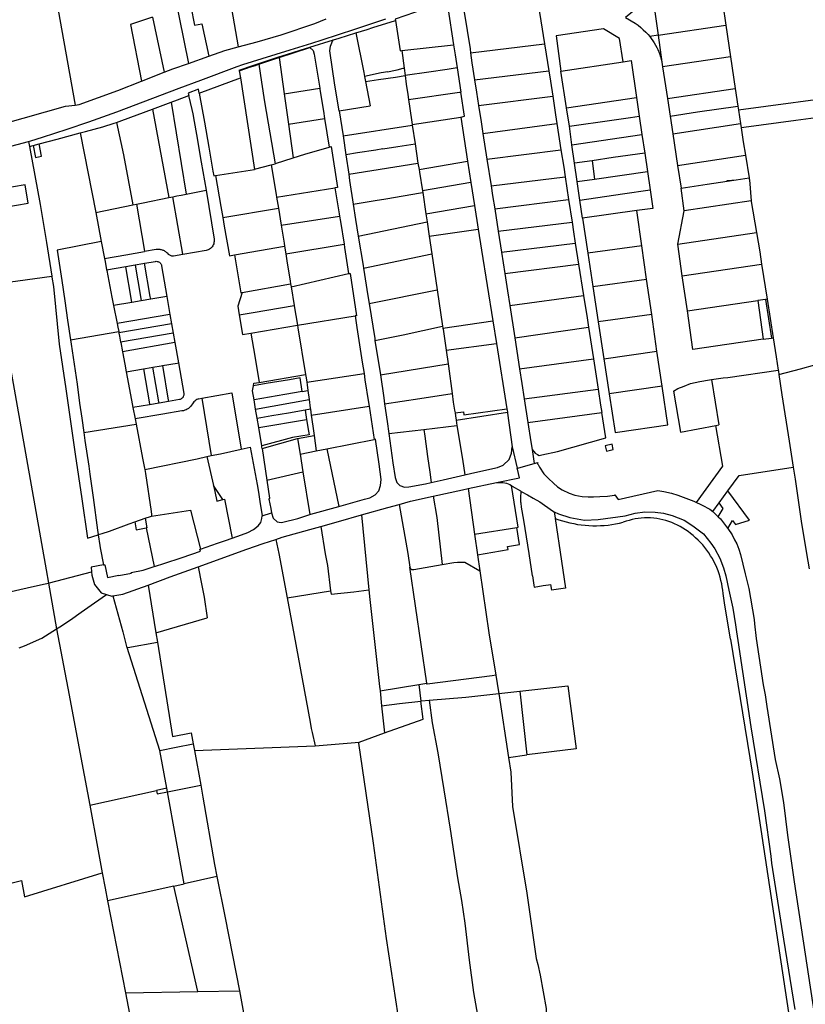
# Model space of a CAD drawing. Header units: inches. Extents: x 210911 to 224988, y 571697 to 586201.
# Tile 52 of 256: x 216255 to 216698, y 573774 to 574328. Entities that reach past the tile are written whole.
import ezdxf

# ---------------------------------------------------------------- set-up
doc = ezdxf.new("R2010")
doc.units = ezdxf.units.IN
doc.header["$MEASUREMENT"] = 0

msp = doc.modelspace()

# ---------------------------------------------------------------- linework, layer by layer
for points in [[(216340.075, 574355.799), (216350.524, 574303.883)], [(216347.687, 574357.066), (216354.006, 574325.322), (216358.091, 574326.186), (216362.006, 574307.988)], [(216370.25, 574360.82), (216378.621, 574313.176)], [(216545.697, 574350.249), (216547.086, 574341.056), (216551.197, 574314.818)], [(216275.765, 574344.986), (216277.23, 574333.92), (216286.677, 574280.364)], [(216649.88, 574348.79), (216653.341, 574325.414)], [(216610.002, 574340.618), (216607.422, 574338.478), (216602.803, 574334.65), (216596.88, 574329.72), (216602.277, 574326.518)], [(216496.076, 574338.662), (216490.831, 574336.886), (216477.977, 574332.512), (216467.068, 574328.852), (216467.199, 574327.986)], [(216496.603, 574335.288), (216499.874, 574314.338)], [(216612.525, 574338.092), (216615.144, 574319.677)], [(216260.529, 574259.837), (216261.739, 574260.153), (216268.392, 574262.249), (216282.209, 574266.855), (216294.468, 574270.959), (216310.255, 574276.623), (216345.28, 574289.84), (216357.531, 574294.454), (216377.915, 574302.114), (216381.18, 574303.234), (216392.063, 574306.591), (216407.788, 574311.472), (216420.126, 574315.247), (216425.876, 574317.051), (216444.344, 574323.2), (216461.722, 574328.944)], [(216330.222, 574329.927), (216317.816, 574325.808), (216324.147, 574293.887)], [(216330.222, 574329.927), (216336.868, 574298.844)], [(216378.621, 574313.176), (216389.199, 574315.919), (216402.7, 574320.03), (216421.767, 574326.36), (216428.141, 574328.978)], [(216454.459, 574323.998), (216467.199, 574327.986)], [(216467.199, 574327.986), (216469.815, 574310.961)], [(216505.962, 574332.804), (216509.184, 574312.02), (216509.461, 574309.759)], [(216444.871, 574321.003), (216451.159, 574322.97), (216454.459, 574323.998)], [(216595.423, 574304.787), (216593.381, 574317.847), (216584.334, 574323.381), (216557.683, 574319.387), (216560.42, 574299.557)], [(216602.277, 574326.518), (216603.84, 574325.347), (216605.357, 574324.118), (216606.826, 574322.833), (216608.247, 574321.493), (216609.615, 574320.1)], [(216615.144, 574319.677), (216653.341, 574325.414)], [(216653.341, 574325.414), (216655.972, 574307.642)], [(216418.935, 574312.996), (216432.311, 574317.093)], [(216435.528, 574277.16), (216433.056, 574291.56), (216430.225, 574310.862), (216430.643, 574313.598), (216431.736, 574316.416), (216432.311, 574317.093)], [(216432.311, 574317.093), (216435.505, 574318.072), (216444.871, 574321.003)], [(216444.871, 574321.003), (216449.405, 574298.721), (216449.818, 574296.521)], [(216609.615, 574320.1), (216610.441, 574318.971)], [(216615.144, 574319.677), (216610.441, 574318.971)], [(216610.441, 574318.971), (216612.99, 574315.378)], [(216615.144, 574319.677), (216617.329, 574304.583)], [(216362.006, 574307.988), (216370.964, 574311.19), (216378.621, 574313.176)], [(216379.147, 574299.965), (216387.407, 574302.788), (216401.524, 574307.594), (216406.414, 574309.137), (216416.557, 574312.268), (216418.935, 574312.996)], [(216401.581, 574307.19), (216419.036, 574312.892)], [(216418.935, 574312.996), (216419.036, 574312.892)], [(216419.036, 574312.892), (216420.785, 574311.073), (216421.409, 574309.152), (216424.542, 574289.863)], [(216470.742, 574311.065), (216499.874, 574314.338)], [(216499.874, 574314.338), (216500.754, 574308.704), (216501.913, 574301.276)], [(216509.461, 574309.759), (216551.197, 574314.818)], [(216551.197, 574314.818), (216552.108, 574309), (216553.587, 574299.742)], [(216612.99, 574315.378), (216613.729, 574314.156), (216614.407, 574312.898), (216615.022, 574311.609), (216615.573, 574310.292), (216616.059, 574308.948), (216616.478, 574307.583)], [(216350.524, 574303.883), (216362.006, 574307.988)], [(216390.265, 574303.422), (216399.839, 574306.621)], [(216399.839, 574306.621), (216401.581, 574307.19)], [(216401.581, 574307.19), (216404.486, 574286.668)], [(216469.815, 574310.961), (216470.742, 574311.065)], [(216470.742, 574311.065), (216472.049, 574301.198)], [(216509.461, 574309.759), (216510.154, 574304.095), (216511.746, 574294.64)], [(216616.478, 574307.583), (216616.936, 574306.092), (216617.329, 574304.583)], [(216655.972, 574307.642), (216617.72, 574301.883)], [(216655.972, 574307.642), (216658.616, 574289.784)], [(216336.868, 574298.844), (216341.763, 574300.751), (216350.524, 574303.883)], [(216379.202, 574299.609), (216383.395, 574301.084), (216385.034, 574301.652), (216388.315, 574302.771), (216390.265, 574303.422)], [(216390.265, 574303.422), (216391.759, 574293.35), (216393.419, 574282.158), (216399.358, 574247.371)], [(216462.834, 574299.204), (216465.391, 574299.731), (216468.115, 574300.331)], [(216468.115, 574300.331), (216471.526, 574301.083)], [(216471.526, 574301.083), (216472.049, 574301.198)], [(216472.049, 574301.198), (216472.603, 574297.016)], [(216501.913, 574301.276), (216496.276, 574300.457), (216485.962, 574298.958), (216472.603, 574297.016)], [(216501.913, 574301.276), (216504.028, 574287.729)], [(216560.42, 574299.557), (216595.423, 574304.787)], [(216595.423, 574304.787), (216599.949, 574305.463), (216603.021, 574284.665)], [(216617.329, 574304.583), (216617.72, 574301.883)], [(216617.72, 574301.883), (216620.523, 574284.106)], [(216324.147, 574293.887), (216336.868, 574298.844)], [(216356.583, 574287.001), (216379.81, 574295.647)], [(216379.147, 574299.965), (216379.202, 574299.609)], [(216379.202, 574299.609), (216379.81, 574295.647)], [(216379.81, 574295.647), (216387.714, 574244.188)], [(216459.222, 574298.459), (216449.818, 574296.521)], [(216449.818, 574296.521), (216450.353, 574293.675)], [(216450.353, 574293.675), (216457.636, 574294.744), (216467.13, 574296.174), (216472.609, 574296.973)], [(216462.834, 574299.204), (216459.222, 574298.459)], [(216472.603, 574297.016), (216472.609, 574296.973)], [(216472.609, 574296.973), (216473.274, 574292.142), (216474.064, 574286.423), (216474.497, 574283.525)], [(216511.746, 574294.64), (216553.587, 574299.742)], [(216511.746, 574294.64), (216512.913, 574287.713), (216514.049, 574280.087)], [(216553.587, 574299.742), (216554.513, 574293.946), (216555.779, 574285.364)], [(216563.481, 574278.797), (216560.42, 574299.557)], [(216286.677, 574280.364), (216288.899, 574280.641), (216310.69, 574288.644), (216324.147, 574293.887)], [(216356.583, 574287.001), (216356.137, 574289.423), (216350.481, 574287.125), (216350.821, 574285.688)], [(216404.486, 574286.668), (216424.542, 574289.863)], [(216424.542, 574289.863), (216424.649, 574289.203), (216426.622, 574276.955), (216427.267, 574272.824)], [(216450.353, 574293.675), (216452.941, 574279.898)], [(216620.523, 574284.106), (216658.616, 574289.784)], [(216658.616, 574289.784), (216660.095, 574279.797)], [(216340.899, 574281.996), (216344.461, 574283.308), (216350.821, 574285.688)], [(216360.665, 574232.546), (216358.002, 574248.168), (216355.239, 574263.763), (216354, 574271.162), (216353.198, 574275.461), (216352.643, 574277.984), (216350.821, 574285.688)], [(216356.583, 574287.001), (216359.56, 574270.829), (216362.083, 574256.583), (216364.268, 574243.234), (216364.926, 574240.537), (216365.769, 574240.672)], [(216404.486, 574286.668), (216406.898, 574269.631)], [(216474.497, 574283.525), (216503.227, 574287.622), (216504.028, 574287.729)], [(216474.497, 574283.525), (216476.199, 574272.158), (216476.616, 574269.37)], [(216504.017, 574273.592), (216506.141, 574274.2), (216504.028, 574287.729)], [(216514.049, 574280.087), (216555.779, 574285.364)], [(216555.779, 574285.364), (216557.337, 574274.807), (216558.099, 574269.986)], [(216563.481, 574278.797), (216603.021, 574284.665)], [(216603.021, 574284.665), (216604.528, 574274.187)], [(216620.523, 574284.106), (216621.922, 574274.155)], [(216724.864, 574286.08), (216660.429, 574277.543)], [(216724.864, 574286.08), (216726.473, 574276.207), (216692.695, 574271.73), (216663.373, 574267.848), (216661.893, 574267.652)], [(216246.116, 574269.817), (216281.35, 574279.7)], [(216281.35, 574279.7), (216286.677, 574280.364)], [(216310.078, 574270.65), (216313.105, 574271.71), (216330.285, 574278.085)], [(216330.285, 574278.085), (216340.899, 574281.996)], [(216330.285, 574278.085), (216339.572, 574228.294)], [(216340.899, 574281.996), (216349.364, 574230.273)], [(216435.528, 574277.16), (216452.941, 574279.898)], [(216514.049, 574280.087), (216515.408, 574270.966), (216516.436, 574264.424)], [(216565.156, 574268.434), (216563.481, 574278.797)], [(216621.922, 574274.155), (216637.408, 574276.49), (216660.095, 574279.797)], [(216660.095, 574279.797), (216660.429, 574277.543)], [(216406.898, 574269.631), (216427.267, 574272.824)], [(216427.267, 574272.824), (216429.776, 574256.755)], [(216435.528, 574277.16), (216437.631, 574263.029)], [(216476.616, 574269.37), (216504.017, 574273.592)], [(216504.017, 574273.592), (216507.851, 574248.77)], [(216565.156, 574268.434), (216589.034, 574271.924), (216599.597, 574273.445), (216604.528, 574274.187)], [(216604.528, 574274.187), (216606.007, 574263.851)], [(216621.922, 574274.155), (216623.487, 574264.227)], [(216660.429, 574277.543), (216661.553, 574269.948)], [(216289.596, 574264.661), (216292.58, 574265.462), (216302.39, 574268.197), (216308.798, 574270.201), (216310.078, 574270.65)], [(216310.078, 574270.65), (216313.921, 574252.363), (216319.167, 574224.146)], [(216406.898, 574269.631), (216409.587, 574250.633)], [(216437.631, 574263.029), (216476.654, 574269.115)], [(216476.616, 574269.37), (216476.654, 574269.115)], [(216476.654, 574269.115), (216478.248, 574258.468)], [(216516.436, 574264.424), (216558.099, 574269.986)], [(216558.099, 574269.986), (216560.436, 574255.196)], [(216566.569, 574258.068), (216565.156, 574268.434)], [(216623.487, 574264.227), (216661.553, 574269.948)], [(216661.553, 574269.948), (216661.893, 574267.652)], [(216661.893, 574267.652), (216663.08, 574259.63), (216664.323, 574252.168)], [(216266.501, 574258.496), (216276.623, 574261.176), (216289.596, 574264.661)], [(216289.596, 574264.661), (216298.362, 574219.916)], [(216437.631, 574263.029), (216439.221, 574252.35)], [(216516.436, 574264.424), (216518.714, 574249.922)], [(216566.569, 574258.068), (216606.007, 574263.851)], [(216606.007, 574263.851), (216607.589, 574253.388)], [(216623.487, 574264.227), (216626.106, 574246.424)], [(216208.597, 574246.448), (216210.885, 574247.053), (216226.464, 574251.046), (216237.469, 574253.825), (216260.529, 574259.837)], [(216260.529, 574259.837), (216261.034, 574257.049)], [(216261.034, 574257.049), (216263.06, 574257.585)], [(216261.034, 574257.049), (216266.951, 574224.417), (216270.63, 574202.98)], [(216263.06, 574257.585), (216264.306, 574250.94), (216267.795, 574251.594), (216266.501, 574258.496)], [(216263.06, 574257.585), (216266.501, 574258.496)], [(216409.587, 574250.633), (216416.22, 574252.758), (216429.776, 574256.755)], [(216429.776, 574256.755), (216431.012, 574257.12), (216434.59, 574233.944), (216433.116, 574233.801)], [(216460.012, 574255.644), (216468.543, 574256.962), (216478.248, 574258.468)], [(216478.248, 574258.468), (216479.869, 574247.647)], [(216568.07, 574247.649), (216566.569, 574258.068)], [(216399.358, 574247.371), (216399.637, 574247.447), (216409.587, 574250.633)], [(216460.012, 574255.644), (216456.178, 574255.043), (216445.874, 574253.411), (216439.221, 574252.35)], [(216439.221, 574252.35), (216440.838, 574241.485)], [(216518.714, 574249.922), (216560.436, 574255.196)], [(216560.436, 574255.196), (216561.974, 574245.457), (216562.807, 574239.982)], [(216607.589, 574253.388), (216589.821, 574250.762), (216577.969, 574249.066)], [(216607.589, 574253.388), (216609.112, 574243.011)], [(216626.106, 574246.424), (216664.323, 574252.168)], [(216664.323, 574252.168), (216666.44, 574239.462), (216666.448, 574239.412)], [(216387.714, 574244.188), (216387.761, 574244.196), (216397.163, 574246.77)], [(216397.163, 574246.77), (216399.358, 574247.371)], [(216397.163, 574246.77), (216399.969, 574230.017), (216400.208, 574228.53)], [(216440.838, 574241.485), (216479.869, 574247.647)], [(216479.869, 574247.647), (216480.509, 574244.185)], [(216480.509, 574244.185), (216507.851, 574248.77)], [(216507.851, 574248.77), (216509.709, 574236.744)], [(216518.714, 574249.922), (216521.085, 574234.832)], [(216577.969, 574249.066), (216568.07, 574247.649)], [(216569.52, 574237.271), (216568.07, 574247.649)], [(216577.969, 574249.066), (216579.417, 574238.706)], [(216626.106, 574246.424), (216628.081, 574233.574)], [(216365.769, 574240.672), (216368.18, 574241.058), (216387.714, 574244.188)], [(216365.769, 574240.672), (216368.835, 574223.277), (216369.934, 574216.986)], [(216440.838, 574241.485), (216441.326, 574237.984), (216443.368, 574224.531)], [(216480.509, 574244.185), (216480.787, 574242.678), (216482.373, 574232.054)], [(216521.085, 574234.832), (216562.807, 574239.982)], [(216562.807, 574239.982), (216564.751, 574227.212)], [(216579.417, 574238.706), (216609.112, 574243.011)], [(216609.112, 574243.011), (216610.671, 574232.635)], [(216659.045, 574238.278), (216666.448, 574239.412)], [(216666.448, 574239.412), (216666.554, 574238.775)], [(216260.296, 574225.139), (216258.528, 574235.5), (216238.589, 574232.095), (216239.009, 574229.633), (216236.259, 574229.164), (216237.18, 574223.767), (216239.92, 574224.235), (216240.347, 574221.733), (216260.296, 574225.139)], [(216400.208, 574228.53), (216433.116, 574233.801)], [(216433.116, 574233.801), (216435.468, 574219.052), (216435.696, 574217.821)], [(216509.709, 574236.744), (216482.373, 574232.054)], [(216509.709, 574236.744), (216511.706, 574223.815)], [(216521.085, 574234.832), (216521.939, 574229.398), (216523.105, 574221.99)], [(216569.52, 574237.271), (216579.417, 574238.706)], [(216570.994, 574226.88), (216569.52, 574237.271)], [(216628.081, 574233.574), (216632.947, 574234.339), (216642.89, 574235.804), (216653.977, 574237.502), (216654.02, 574237.509)], [(216653.992, 574237.944), (216659.045, 574238.278)], [(216654.02, 574237.509), (216653.992, 574237.944)], [(216654.02, 574237.509), (216659.045, 574238.278)], [(216666.554, 574238.775), (216666.64, 574238.26), (216667.588, 574226.4)], [(216321.351, 574224.59), (216325.046, 574225.341), (216339.572, 574228.294)], [(216339.572, 574228.294), (216341.832, 574228.754)], [(216341.832, 574228.754), (216343.959, 574229.186), (216346.446, 574229.686)], [(216347.306, 574196.324), (216341.832, 574228.754)], [(216346.446, 574229.686), (216349.364, 574230.273)], [(216349.364, 574230.273), (216360.615, 574232.536)], [(216360.615, 574232.536), (216360.665, 574232.546)], [(216360.615, 574232.536), (216364.974, 574204.885)], [(216400.208, 574228.53), (216401.202, 574222.354)], [(216443.368, 574224.531), (216455.808, 574226.625), (216461.783, 574227.597), (216481.299, 574230.86), (216482.521, 574231.064)], [(216482.373, 574232.054), (216482.521, 574231.064)], [(216482.521, 574231.064), (216484.3, 574219.15)], [(216570.994, 574226.88), (216595.141, 574230.35), (216610.671, 574232.635)], [(216610.671, 574232.635), (216612.203, 574222.19), (216603.119, 574220.928)], [(216629.906, 574220.764), (216628.081, 574233.574)], [(216298.362, 574219.916), (216319.167, 574224.146)], [(216319.167, 574224.146), (216321.351, 574224.59)], [(216321.351, 574224.59), (216325.847, 574198.08)], [(216443.368, 574224.531), (216444.665, 574215.983), (216446.206, 574206.522)], [(216484.3, 574219.15), (216511.706, 574223.815)], [(216511.706, 574223.815), (216513.772, 574210.44)], [(216523.105, 574221.99), (216564.751, 574227.212)], [(216564.751, 574227.212), (216566.712, 574214.337)], [(216572.56, 574216.749), (216570.994, 574226.88)], [(216667.588, 574226.4), (216629.906, 574220.764)], [(216667.588, 574226.4), (216667.61, 574226.13), (216670.572, 574208.605)], [(216298.362, 574219.916), (216301.43, 574203.612)], [(216369.934, 574216.986), (216401.202, 574222.354)], [(216369.934, 574216.986), (216370.769, 574212.205), (216373.72, 574195.534), (216376.442, 574195.992)], [(216401.202, 574222.354), (216402.744, 574212.776)], [(216402.744, 574212.776), (216435.696, 574217.821)], [(216435.696, 574217.821), (216436.27, 574214.729), (216438.25, 574201.961)], [(216484.3, 574219.15), (216484.989, 574214.534)], [(216523.105, 574221.99), (216525.105, 574209.279)], [(216603.119, 574220.928), (216572.56, 574216.749)], [(216606.004, 574201.147), (216603.119, 574220.928)], [(216626.311, 574202.083), (216629.906, 574220.764)], [(216402.744, 574212.776), (216404.425, 574202.519), (216404.681, 574200.883)], [(216446.206, 574206.522), (216484.989, 574214.534)], [(216484.989, 574214.534), (216486.192, 574206.474)], [(216525.105, 574209.279), (216566.712, 574214.337)], [(216566.712, 574214.337), (216567.534, 574208.936), (216568.522, 574202.647)], [(216572.56, 574216.749), (216575.581, 574196.928)], [(216446.206, 574206.522), (216448.903, 574189.96), (216449.145, 574188.476)], [(216486.192, 574206.474), (216513.772, 574210.44)], [(216486.192, 574206.474), (216487.678, 574196.524)], [(216513.772, 574210.44), (216515.602, 574198.591), (216521.99, 574158.927)], [(216525.105, 574209.279), (216526.966, 574197.446)], [(216626.311, 574202.083), (216670.572, 574208.605)], [(216670.572, 574208.605), (216672.41, 574197.73), (216673.504, 574190.776)], [(216270.63, 574202.98), (216273.539, 574184.066)], [(216301.43, 574203.612), (216276.662, 574198.587), (216279.168, 574181.51), (216280.83, 574170.034), (216282.46, 574159.258), (216284.164, 574148.22)], [(216301.43, 574203.612), (216303.229, 574194.048)], [(216364.974, 574204.885), (216365.043, 574204.226), (216365.032, 574203.563), (216364.942, 574202.907), (216364.774, 574202.265), (216364.531, 574201.649), (216364.217, 574201.066), (216363.834, 574200.525), (216363.39, 574200.033), (216362.89, 574199.598), (216362.342, 574199.225), (216361.753, 574198.921), (216361.132, 574198.69), (216360.488, 574198.534)], [(216376.442, 574195.992), (216404.681, 574200.883)], [(216404.681, 574200.883), (216405.338, 574196.679)], [(216405.338, 574196.679), (216438.25, 574201.961)], [(216438.25, 574201.961), (216438.519, 574200.228), (216440.747, 574185.428)], [(216526.966, 574197.446), (216568.522, 574202.647)], [(216568.522, 574202.647), (216570.385, 574190.791)], [(216606.004, 574201.147), (216575.581, 574196.928)], [(216608.679, 574182.351), (216606.004, 574201.147)], [(216628.77, 574184.264), (216626.311, 574202.083)], [(216303.229, 574194.048), (216315.266, 574196.098), (216325.868, 574197.955)], [(216325.847, 574198.08), (216332.331, 574199.181)], [(216325.847, 574198.08), (216325.868, 574197.955)], [(216332.331, 574199.181), (216332.353, 574199.184)], [(216332.353, 574199.184), (216332.758, 574199.235), (216333.18, 574199.262), (216333.602, 574199.263), (216334.024, 574199.24), (216334.444, 574199.191), (216334.86, 574199.118), (216335.271, 574199.019), (216335.675, 574198.897), (216336.072, 574198.75), (216336.459, 574198.58), (216336.835, 574198.387), (216337.199, 574198.172), (216337.549, 574197.936), (216337.885, 574197.679), (216338.204, 574197.403), (216338.496, 574197.118)], [(216338.496, 574197.118), (216339.179, 574196.458)], [(216339.179, 574196.458), (216339.504, 574196.197), (216339.834, 574195.98), (216340.182, 574195.795), (216340.546, 574195.643), (216340.922, 574195.526), (216341.307, 574195.444), (216341.699, 574195.398), (216342.068, 574195.39)], [(216342.068, 574195.39), (216347.306, 574196.324)], [(216347.316, 574196.267), (216347.306, 574196.324)], [(216360.488, 574198.534), (216347.316, 574196.267)], [(216376.442, 574195.992), (216380.125, 574174.647), (216380.754, 574174.762)], [(216405.338, 574196.679), (216405.968, 574192.645), (216407.857, 574181.146), (216408.095, 574179.742)], [(216449.145, 574188.476), (216487.678, 574196.524)], [(216487.678, 574196.524), (216490.692, 574176.34)], [(216526.966, 574197.446), (216528.84, 574185.531)], [(216575.581, 574196.928), (216578.436, 574178.154)], [(216303.229, 574194.048), (216303.246, 574193.96)], [(216303.246, 574193.96), (216303.572, 574192.226), (216304.471, 574187.58)], [(216304.471, 574187.58), (216315.192, 574189.427)], [(216315.192, 574189.427), (216320.533, 574190.342)], [(216315.227, 574189.218), (216315.192, 574189.427)], [(216318.393, 574170.479), (216315.227, 574189.218)], [(216320.533, 574190.342), (216324.907, 574191.111)], [(216320.533, 574190.342), (216320.548, 574190.251)], [(216320.548, 574190.251), (216322.043, 574181.35)], [(216324.907, 574191.111), (216325.861, 574191.279)], [(216325.861, 574191.279), (216331.92, 574192.333)], [(216329.059, 574172.547), (216325.861, 574191.279)], [(216331.92, 574192.333), (216332.395, 574192.378), (216332.87, 574192.347), (216333.335, 574192.243), (216333.778, 574192.066), (216334.188, 574191.823), (216334.554, 574191.518), (216334.868, 574191.159), (216335.122, 574190.756), (216335.309, 574190.317), (216335.425, 574189.855)], [(216335.425, 574189.855), (216338.402, 574172.567)], [(216528.84, 574185.531), (216570.385, 574190.791)], [(216570.385, 574190.791), (216573.149, 574173.203)], [(216628.77, 574184.264), (216673.504, 574190.776)], [(216673.504, 574190.776), (216676.617, 574170.994)], [(216241.704, 574179.705), (216242.49, 574179.85), (216244.88, 574179.98), (216273.539, 574184.066)], [(216273.539, 574184.066), (216273.633, 574183.452), (216274.485, 574178.266), (216277.68, 574145.62)], [(216304.471, 574187.58), (216304.555, 574187.149)], [(216304.555, 574187.149), (216307.438, 574172.26), (216308.19, 574168.503)], [(216408.397, 574177.963), (216440.747, 574185.428)], [(216440.747, 574185.428), (216441.747, 574185.565), (216445.308, 574161.738), (216444.459, 574161.603)], [(216449.145, 574188.476), (216451.684, 574172.886), (216452.358, 574168.632)], [(216528.84, 574185.531), (216530.371, 574175.802), (216531.632, 574167.569)], [(216631.696, 574164.43), (216628.77, 574184.264)], [(216241.704, 574179.705), (216270.468, 574018.562), (216271.773, 574011.087)], [(216322.043, 574181.35), (216323.696, 574171.506)], [(216380.754, 574174.762), (216408.095, 574179.742)], [(216408.095, 574179.742), (216408.397, 574177.963)], [(216578.436, 574178.154), (216608.679, 574182.351)], [(216578.436, 574178.154), (216581.44, 574158.305)], [(216611.598, 574162.443), (216608.679, 574182.351)], [(216380.754, 574174.762), (216378.432, 574167.049), (216379.206, 574162.213)], [(216408.397, 574177.963), (216410.176, 574167.483)], [(216452.358, 574168.632), (216490.692, 574176.34)], [(216490.692, 574176.34), (216493.747, 574155.874)], [(216531.632, 574167.569), (216573.149, 574173.203)], [(216573.149, 574173.203), (216575.126, 574160.629), (216575.95, 574155.316)], [(216308.19, 574168.503), (216308.401, 574167.446)], [(216318.608, 574169.208), (216308.401, 574167.446)], [(216308.401, 574167.446), (216310.405, 574157.435)], [(216318.608, 574169.208), (216318.393, 574170.479)], [(216323.933, 574170.096), (216318.608, 574169.208)], [(216323.696, 574171.506), (216323.933, 574170.096)], [(216329.321, 574171.014), (216323.933, 574170.096)], [(216329.321, 574171.014), (216329.059, 574172.547)], [(216338.402, 574172.567), (216329.321, 574171.014)], [(216338.402, 574172.567), (216340.15, 574162.505)], [(216379.206, 574162.213), (216387.019, 574163.576), (216410.176, 574167.483)], [(216410.176, 574167.483), (216410.199, 574167.348), (216411.953, 574156.427)], [(216452.358, 574168.632), (216455.499, 574148.812), (216455.656, 574147.834)], [(216531.632, 574167.569), (216534.43, 574149.293)], [(216631.696, 574164.43), (216671.274, 574170.287)], [(216675.625, 574170.863), (216671.274, 574170.287)], [(216671.274, 574170.287), (216674.387, 574148.467)], [(216676.617, 574170.994), (216675.625, 574170.863)], [(216675.625, 574170.863), (216679.043, 574149.151)], [(216676.617, 574170.994), (216680.025, 574149.341)], [(216340.15, 574162.505), (216310.405, 574157.435)], [(216340.15, 574162.505), (216341.071, 574157.2)], [(216379.206, 574162.213), (216381.043, 574151.24), (216385.775, 574151.922)], [(216411.965, 574156.352), (216444.459, 574161.603)], [(216444.459, 574161.603), (216445.412, 574155.102), (216448.521, 574135.627), (216449.488, 574129.194)], [(216611.598, 574162.443), (216581.44, 574158.305)], [(216614.517, 574141.765), (216611.598, 574162.443)], [(216674.387, 574148.467), (216634.812, 574142.656), (216631.696, 574164.43)], [(216310.405, 574157.435), (216310.433, 574157.295)], [(216310.433, 574157.295), (216310.843, 574155.245), (216311.28, 574152.802)], [(216341.071, 574157.2), (216311.414, 574152.055)], [(216341.071, 574157.2), (216341.998, 574151.859)], [(216385.775, 574151.922), (216411.953, 574156.427)], [(216411.953, 574156.427), (216411.965, 574156.352)], [(216411.965, 574156.352), (216412.198, 574154.899), (216416.53, 574128.705)], [(216493.922, 574154.701), (216521.99, 574158.927)], [(216521.99, 574158.927), (216524.05, 574146.133)], [(216581.44, 574158.305), (216584.622, 574137.447)], [(216284.164, 574148.22), (216311.28, 574152.802)], [(216311.28, 574152.802), (216311.414, 574152.055)], [(216311.414, 574152.055), (216311.426, 574151.985)], [(216311.426, 574151.985), (216311.746, 574150.196), (216312.345, 574146.843)], [(216341.998, 574151.859), (216312.345, 574146.843)], [(216341.998, 574151.859), (216342.918, 574146.562)], [(216385.775, 574151.922), (216387.977, 574138.934), (216390.42, 574124.196)], [(216455.656, 574147.834), (216471.549, 574151.017), (216493.747, 574155.874)], [(216493.747, 574155.874), (216493.922, 574154.701)], [(216493.922, 574154.701), (216494.01, 574154.115), (216495.753, 574142.261)], [(216534.43, 574149.293), (216575.95, 574155.316)], [(216575.95, 574155.316), (216578.734, 574137.358)], [(216277.68, 574145.62), (216281.412, 574120.531), (216286.679, 574083.681), (216290.529, 574058.655), (216293.763, 574036.522), (216299.62, 574038.369)], [(216284.164, 574148.22), (216284.548, 574145.733), (216287.793, 574123.23), (216289.223, 574112.451), (216290.498, 574104.102), (216291.628, 574095.916)], [(216312.345, 574146.843), (216312.371, 574146.698)], [(216312.371, 574146.698), (216313.39, 574141.393)], [(216342.918, 574146.562), (216313.39, 574141.393)], [(216342.918, 574146.562), (216344.893, 574135.191)], [(216455.656, 574147.834), (216458.753, 574128.523)], [(216495.753, 574142.261), (216524.05, 574146.133)], [(216524.05, 574146.133), (216529.997, 574109.204)], [(216534.43, 574149.293), (216537.095, 574131.887)], [(216674.387, 574148.467), (216679.043, 574149.151)], [(216679.043, 574149.151), (216680.032, 574149.296)], [(216680.025, 574149.341), (216680.032, 574149.296)], [(216680.032, 574149.296), (216681.72, 574138.57)], [(216313.39, 574141.393), (216314.718, 574134.477), (216315.527, 574130.117)], [(216495.753, 574142.261), (216496.872, 574134.656)], [(216584.622, 574137.447), (216614.517, 574141.765)], [(216617.501, 574122.002), (216614.517, 574141.765)], [(216335.89, 574133.64), (216344.117, 574135.057)], [(216344.117, 574135.057), (216344.893, 574135.191)], [(216344.893, 574135.191), (216347.879, 574117.917)], [(216458.753, 574128.523), (216496.872, 574134.656)], [(216496.872, 574134.656), (216497.059, 574133.388), (216499.113, 574117.862)], [(216537.095, 574131.887), (216578.734, 574137.358)], [(216578.734, 574137.358), (216581.364, 574120.393)], [(216584.622, 574137.447), (216587.587, 574117.674)], [(216681.72, 574138.57), (216682.799, 574131.14)], [(216683.186, 574128.556), (216695.434, 574131.868), (216703.504, 574134.009)], [(216315.527, 574130.117), (216325.213, 574131.748)], [(216315.527, 574130.117), (216318.489, 574114.16), (216319.288, 574109.977)], [(216325.213, 574131.748), (216329.582, 574132.539)], [(216325.213, 574131.748), (216328.586, 574112.142)], [(216329.582, 574132.539), (216330.496, 574132.704)], [(216330.496, 574132.704), (216335.247, 574133.528)], [(216333.885, 574113.137), (216330.496, 574132.704)], [(216335.247, 574133.528), (216335.89, 574133.64)], [(216335.89, 574133.64), (216339.202, 574114.136)], [(216390.42, 574124.196), (216416.53, 574128.705)], [(216416.53, 574128.705), (216416.862, 574126.702), (216417.216, 574124.316)], [(216417.216, 574124.316), (216449.488, 574129.194)], [(216449.488, 574129.194), (216450.016, 574125.677), (216451.996, 574112.802), (216452.308, 574110.735)], [(216458.753, 574128.523), (216460.55, 574115.461), (216461.037, 574112.116)], [(216537.095, 574131.887), (216538.383, 574123.474), (216539.697, 574114.986)], [(216645.316, 574125.716), (216651.83, 574126.71), (216654.49, 574126.91), (216682.799, 574131.14)], [(216682.799, 574131.14), (216682.9, 574130.467), (216683.186, 574128.556)], [(216683.186, 574128.556), (216684.887, 574117.191), (216688.941, 574091.007), (216691.239, 574076.358)], [(216414.636, 574118.981), (216413.476, 574126.737), (216407.413, 574125.705), (216394.382, 574123.486), (216387.201, 574122.263)], [(216387.201, 574122.263), (216387.487, 574123.69), (216390.42, 574124.196)], [(216417.216, 574124.316), (216417.434, 574122.852), (216417.865, 574119.531)], [(216623.91, 574119.158), (216626.28, 574120.75), (216629.93, 574122.14), (216633.49, 574123.46), (216638.72, 574124.68), (216644.1, 574125.53), (216645.316, 574125.716)], [(216645.316, 574125.716), (216649.419, 574100.2)], [(216347.879, 574117.917), (216347.923, 574117.475), (216347.9, 574117.032), (216347.812, 574116.597), (216347.66, 574116.18)], [(216358.034, 574115.289), (216374.933, 574118.355)], [(216374.933, 574118.355), (216380.241, 574086.546)], [(216387.502, 574114.361), (216386.643, 574119.472), (216387.201, 574122.263)], [(216414.636, 574118.981), (216404.949, 574117.331), (216387.502, 574114.361)], [(216414.636, 574118.981), (216417.865, 574119.531)], [(216417.865, 574119.531), (216418.515, 574114.528)], [(216461.037, 574112.116), (216480.828, 574115.103), (216499.113, 574117.862)], [(216499.113, 574117.862), (216499.752, 574113.032), (216500.506, 574108.607), (216500.745, 574106.975)], [(216539.697, 574114.986), (216581.364, 574120.393)], [(216581.364, 574120.393), (216582.761, 574111.383), (216583.425, 574107.307)], [(216617.501, 574122.002), (216587.587, 574117.674)], [(216587.587, 574117.674), (216590.879, 574095.938)], [(216592.234, 574096.133), (216620.6, 574100.225), (216617.501, 574122.002)], [(216623.91, 574119.158), (216627.812, 574096.054), (216647.763, 574099.882)], [(216328.682, 574111.582), (216319.288, 574109.977)], [(216328.586, 574112.142), (216328.682, 574111.582)], [(216333.995, 574112.5), (216328.682, 574111.582)], [(216333.995, 574112.5), (216333.885, 574113.137)], [(216339.323, 574113.426), (216333.995, 574112.5)], [(216339.202, 574114.136), (216339.323, 574113.426)], [(216345.439, 574114.484), (216339.323, 574113.426)], [(216347.362, 574115.667), (216347.062, 574115.315), (216346.71, 574115.014), (216346.316, 574114.771), (216345.889, 574114.593), (216345.439, 574114.484)], [(216347.66, 574116.18), (216347.523, 574115.916), (216347.362, 574115.667)], [(216352.813, 574112.109), (216352.256, 574111.282)], [(216356.456, 574114.971), (216355.834, 574114.745), (216355.227, 574114.45), (216354.654, 574114.093), (216354.123, 574113.677), (216353.637, 574113.209), (216353.204, 574112.691), (216352.813, 574112.109)], [(216356.456, 574114.971), (216358.024, 574115.288), (216358.034, 574115.289)], [(216358.034, 574115.289), (216363.447, 574082.903)], [(216388.397, 574109.039), (216387.502, 574114.361)], [(216388.397, 574109.039), (216418.515, 574114.528)], [(216418.515, 574114.528), (216419.142, 574109.698), (216419.244, 574109.013)], [(216461.037, 574112.116), (216462.485, 574102.159), (216463.435, 574095.42)], [(216539.697, 574114.986), (216541.772, 574101.585)], [(216319.288, 574109.977), (216320.506, 574103.594)], [(216336.18, 574106.285), (216320.506, 574103.594)], [(216346.923, 574108.105), (216336.18, 574106.285)], [(216352.256, 574111.282), (216351.756, 574110.642), (216351.197, 574110.068), (216350.58, 574109.556), (216349.913, 574109.111), (216349.203, 574108.74), (216348.458, 574108.445), (216347.685, 574108.232), (216346.923, 574108.105)], [(216389.236, 574104.051), (216388.397, 574109.039)], [(216416.24, 574108.502), (216406.875, 574106.907), (216397.477, 574105.307), (216397.45, 574105.47)], [(216419.244, 574109.013), (216416.24, 574108.502)], [(216416.24, 574108.502), (216417.124, 574103.353)], [(216419.244, 574109.013), (216419.731, 574105.762)], [(216419.731, 574105.762), (216452.308, 574110.735)], [(216452.308, 574110.735), (216455.135, 574092.01)], [(216500.745, 574106.975), (216505.575, 574107.5), (216505.785, 574105.939), (216529.997, 574109.204)], [(216500.745, 574106.975), (216500.996, 574105.257), (216501.362, 574102.924)], [(216501.362, 574102.924), (216530.299, 574107.325)], [(216529.997, 574109.204), (216530.115, 574108.47), (216530.299, 574107.325)], [(216530.299, 574107.325), (216530.331, 574107.129), (216530.365, 574106.766), (216532.942, 574087.886)], [(216541.772, 574101.585), (216583.425, 574107.307)], [(216544.146, 574086.371), (216545.867, 574084.374), (216547.126, 574083.512), (216548.075, 574083.037), (216549.744, 574083.287), (216558.489, 574085.205), (216585.775, 574092.894), (216583.425, 574107.307)], [(216291.628, 574095.916), (216321.085, 574100.561)], [(216320.506, 574103.594), (216320.51, 574103.575)], [(216320.51, 574103.575), (216321.085, 574100.561)], [(216321.085, 574100.561), (216324.707, 574081.524), (216325.85, 574075.952), (216325.979, 574075.044)], [(216389.236, 574104.051), (216397.45, 574105.47)], [(216390.132, 574098.726), (216389.236, 574104.051)], [(216390.132, 574098.726), (216417.124, 574103.353)], [(216417.124, 574103.353), (216418.282, 574096.612), (216418.629, 574094.592), (216409.221, 574093.212), (216391.868, 574088.401)], [(216419.731, 574105.762), (216420.664, 574099.522), (216421.385, 574094.339)], [(216501.362, 574102.924), (216501.846, 574099.84)], [(216541.772, 574101.585), (216543.453, 574090.726), (216544.146, 574086.371)], [(216291.628, 574095.916), (216292.251, 574091.399), (216294.373, 574077.073), (216295.029, 574072.421), (216296.861, 574059.269), (216299.407, 574040.915), (216299.775, 574038.418)], [(216391.868, 574088.401), (216390.132, 574098.726)], [(216463.435, 574095.42), (216483.247, 574097.7)], [(216463.435, 574095.42), (216465.765, 574078.905), (216466.938, 574070.679), (216468.049, 574067.712), (216469.597, 574066.002), (216472.236, 574065.132), (216474.761, 574065.313), (216484.077, 574067.08), (216487.369, 574067.825)], [(216483.247, 574097.7), (216501.846, 574099.84)], [(216483.247, 574097.7), (216483.785, 574093.852), (216485.272, 574082.423), (216486.502, 574073.646), (216487.369, 574067.825)], [(216501.846, 574099.84), (216504.864, 574080.933), (216506.255, 574072.102)], [(216590.879, 574095.938), (216592.234, 574096.133)], [(216636.86, 574056.526), (216651.542, 574076.965), (216647.763, 574099.882)], [(216647.763, 574099.882), (216649.419, 574100.2)], [(216392.096, 574086.958), (216411.91, 574092.527), (216412.05, 574092.554)], [(216412.05, 574092.554), (216421.385, 574094.339)], [(216412.05, 574092.554), (216413.448, 574083.826)], [(216421.385, 574094.339), (216422.598, 574085.623)], [(216428.562, 574086.794), (216455.135, 574092.01)], [(216435.27, 574054.287), (216449.713, 574058.322), (216452.831, 574059.211), (216455.664, 574060.898), (216457.766, 574063.153), (216458.832, 574066.147), (216459.168, 574069.457), (216457.939, 574078.084), (216455.897, 574092.16), (216455.135, 574092.01)], [(216363.447, 574082.903), (216368.658, 574084.012), (216380.241, 574086.546)], [(216380.241, 574086.546), (216385.385, 574087.671), (216389.313, 574066.679), (216390.04, 574062.38), (216390.753, 574057.154), (216392.025, 574049.079)], [(216392.096, 574086.958), (216391.994, 574087.652), (216391.868, 574088.401)], [(216392.096, 574086.958), (216394.725, 574069.046)], [(216413.448, 574083.826), (216422.598, 574085.623)], [(216422.598, 574085.623), (216428.562, 574086.794)], [(216428.562, 574086.794), (216435.27, 574054.287)], [(216506.255, 574072.102), (216510.139, 574072.982), (216524.719, 574076.19), (216527.832, 574077.631), (216531.174, 574080.777), (216532.634, 574084.251), (216532.942, 574087.886)], [(216532.942, 574087.886), (216535.746, 574075.808)], [(216544.146, 574086.371), (216545.391, 574078.55)], [(216585.3, 574088.347), (216586, 574085.41), (216589.882, 574086.376), (216589.187, 574089.29), (216585.3, 574088.347)], [(216325.979, 574075.044), (216355.425, 574081.195), (216360.971, 574082.376)], [(216360.971, 574082.376), (216363.447, 574082.903)], [(216360.971, 574082.376), (216364.62, 574066.087)], [(216413.448, 574083.826), (216415.04, 574073.885)], [(216535.746, 574075.808), (216536.72, 574076.085), (216545.391, 574078.55)], [(216545.391, 574078.55), (216547.36, 574079.11)], [(216547.36, 574079.11), (216547.33, 574079.08), (216547.21, 574078.72), (216547.3, 574078.32), (216547.53, 574077.91), (216547.72, 574077.55), (216548.27, 574076.45), (216550.79, 574072.73), (216553.39, 574070.11), (216556.22, 574067.38), (216558.55, 574065.29), (216561.14, 574063.69), (216565.1, 574061.83), (216568.27, 574060.7), (216572.33, 574059.9), (216575.81, 574059.72), (216578.83, 574059.69), (216582.33, 574059.89), (216586.6, 574060.1), (216590.53, 574060.69), (216590.743, 574060.756)], [(216325.979, 574075.044), (216326.287, 574072.877), (216329.543, 574051.526), (216329.739, 574049.75), (216329.792, 574048.906)], [(216394.725, 574069.046), (216415.04, 574073.885)], [(216415.04, 574073.885), (216418.896, 574049.816)], [(216524.093, 574067.741), (216537.034, 574070.491), (216535.87, 574075.273), (216535.746, 574075.808)], [(216654.532, 574063.156), (216660.76, 574071.74), (216691.239, 574076.358)], [(216691.239, 574076.358), (216692.295, 574069.625), (216695.716, 574046.001)], [(216394.725, 574069.046), (216396.215, 574058.899), (216395.92, 574058.344), (216396.883, 574053.121), (216397.313, 574050.671)], [(216487.369, 574067.825), (216494.013, 574069.33), (216506.255, 574072.102)], [(216508.112, 574064.345), (216524.093, 574067.741)], [(216524.093, 574067.741), (216526.271, 574067.792), (216527.773, 574067.836), (216529.731, 574067.334), (216531.715, 574066.731), (216532.551, 574066.112)], [(216364.62, 574066.087), (216365.368, 574062.746)], [(216369.909, 574058.246), (216365.718, 574064.463), (216364.62, 574066.087)], [(216365.368, 574062.746), (216366.597, 574057.261), (216369.968, 574058.188)], [(216488.388, 574060.027), (216504.969, 574063.677), (216508.112, 574064.345)], [(216508.112, 574064.345), (216511.798, 574038.691)], [(216532.551, 574066.112), (216532.978, 574065.796), (216537.565, 574063.096), (216538.075, 574062.806)], [(216535.604, 574042.493), (216536.382, 574042.618), (216532.551, 574066.112)], [(216537.956, 574056.209), (216537.9, 574056.63), (216537.75, 574058.77), (216537.79, 574060.33), (216537.94, 574061.69), (216538.075, 574062.806)], [(216538.075, 574062.806), (216541.573, 574060.815), (216544.698, 574058.975), (216548.577, 574056.893), (216555.627, 574051.887)], [(216590.743, 574060.756), (216592.614, 574058.164), (216615.089, 574063.291)], [(216615.089, 574063.291), (216618.31, 574062.78), (216622.73, 574061.74), (216626.36, 574060.57), (216635.37, 574057.25), (216636.86, 574056.526)], [(216649.571, 574056.318), (216654.532, 574063.156)], [(216654.375, 574041.924), (216657.147, 574046.354), (216658.822, 574044.128), (216666.572, 574046.551), (216654.532, 574063.156)], [(216369.909, 574058.246), (216369.968, 574058.188)], [(216369.968, 574058.188), (216370.789, 574058.414), (216375.132, 574036.49)], [(216469.193, 574055.439), (216475.583, 574057.208), (216488.388, 574060.027)], [(216488.388, 574060.027), (216490.46, 574048.13), (216493.513, 574021.574)], [(216544.37, 574015.3), (216542.57, 574027.7), (216539.471, 574046.557), (216538.28, 574053.8), (216537.956, 574056.209)], [(216636.86, 574056.526), (216638.87, 574055.55), (216640.02, 574054.94)], [(216645.975, 574051.362), (216649.571, 574056.318)], [(216649.085, 574048.483), (216651.896, 574053.133), (216649.571, 574056.318)], [(216329.792, 574048.906), (216332.275, 574049.129), (216351.713, 574052.221), (216357.344, 574030.203)], [(216392.025, 574049.079), (216397.313, 574050.671)], [(216397.313, 574050.671), (216398.251, 574047.602), (216400.576, 574045.702), (216402.856, 574045.28), (216403.733, 574045.489), (216412.143, 574047.596), (216418.896, 574049.816)], [(216418.896, 574049.816), (216419.423, 574049.989), (216435.27, 574054.287)], [(216447.972, 574049.565), (216462.809, 574053.671), (216469.193, 574055.439)], [(216469.193, 574055.439), (216474.12, 574027.7), (216475.27, 574020.18)], [(216555.627, 574051.887), (216556.633, 574051.355)], [(216556.633, 574051.355), (216556.686, 574051.327)], [(216556.686, 574051.327), (216559.1, 574050.05), (216565.41, 574048.02), (216573.6, 574046.57), (216581.47, 574046.98), (216596.53, 574049.07), (216602.25, 574050.46), (216607.75, 574051.25), (216613.45, 574051.1), (216618.18, 574050.51), (216623.1, 574049.12), (216629.75, 574046.5), (216634.79, 574043.29), (216640.65, 574038.95), (216644.94, 574033.68), (216647.19, 574030.36), (216649.91, 574025.16), (216651.97, 574019.79), (216653.25, 574015.15), (216655.03, 574007.16), (216657.23, 573997.02), (216658.76, 573987.64), (216659.29, 573983.74), (216660.14, 573978.78), (216667.43, 573930.07), (216675.05, 573882.77), (216678.75, 573857.21), (216679.05, 573853.34), (216685.84, 573810.63), (216692.12, 573770.89)], [(216556.686, 574051.327), (216557.214, 574047.676), (216557.231, 574047.556)], [(216640.02, 574054.94), (216644.321, 574052.735), (216645.975, 574051.362)], [(216645.975, 574051.362), (216646.371, 574051.034), (216648.146, 574049.433), (216649.085, 574048.483)], [(216306.153, 574040.429), (216317.137, 574044.462), (216320.346, 574045.603)], [(216320.346, 574045.603), (216326.176, 574047.675)], [(216320.346, 574045.603), (216321.132, 574041.054), (216326.724, 574042.207)], [(216326.176, 574047.675), (216329.102, 574048.715), (216329.699, 574048.898), (216329.792, 574048.906)], [(216326.176, 574047.675), (216327.2, 574042.305), (216326.724, 574042.207)], [(216375.132, 574036.49), (216380.388, 574038.343), (216383.928, 574039.538), (216387.186, 574041.331), (216389.814, 574043.467), (216391.321, 574045.163), (216391.894, 574047.475), (216392.025, 574049.079)], [(216425.194, 574043.026), (216435.117, 574045.846), (216447.972, 574049.565)], [(216447.972, 574049.565), (216452.125, 574007.284)], [(216557.231, 574047.556), (216560.714, 574023.453), (216562.897, 574008.349), (216555.014, 574007.21)], [(216557.231, 574047.556), (216559.262, 574046.824), (216561.317, 574046.161), (216563.394, 574045.569), (216565.489, 574045.047), (216567.601, 574044.598), (216569.727, 574044.22), (216571.865, 574043.915), (216574.012, 574043.682), (216576.165, 574043.523), (216578.322, 574043.437), (216580.482, 574043.424), (216582.64, 574043.485), (216584.795, 574043.62), (216586.945, 574043.827), (216589.086, 574044.108), (216591.216, 574044.461), (216593.333, 574044.886), (216595.434, 574045.383)], [(216633.412, 574039.088), (216632.033, 574040.17), (216630.607, 574041.188), (216629.135, 574042.14), (216627.622, 574043.024), (216626.07, 574043.839), (216624.482, 574044.581), (216622.862, 574045.251), (216621.214, 574045.846), (216619.54, 574046.366), (216617.844, 574046.809), (216616.13, 574047.174), (216614.401, 574047.46), (216612.66, 574047.668), (216610.912, 574047.796), (216609.16, 574047.844), (216607.408, 574047.813), (216605.659, 574047.701), (216603.917, 574047.511), (216602.185, 574047.241), (216600.467, 574046.892), (216598.767, 574046.466), (216597.088, 574045.962), (216595.434, 574045.383)], [(216649.085, 574048.483), (216650.222, 574047.331), (216652.047, 574045.005), (216653.722, 574042.854), (216654.375, 574041.924)], [(216695.716, 574046.001), (216698.68, 574027.7), (216700.318, 574019.122)], [(216299.775, 574038.418), (216301.966, 574039.109), (216306.153, 574040.429)], [(216326.724, 574042.207), (216331.201, 574020.434)], [(216399.855, 574035.755), (216403.433, 574036.919), (216419.002, 574041.266), (216425.194, 574043.026)], [(216425.194, 574043.026), (216427.58, 574027.53), (216428.81, 574021.09)], [(216511.798, 574038.691), (216535.604, 574042.493)], [(216513.476, 574027.01), (216530.768, 574030.064), (216530.393, 574031.733), (216537.109, 574032.862), (216535.604, 574042.493)], [(216654.375, 574041.924), (216656.973, 574038.226), (216658.274, 574035.575), (216659.474, 574033.199), (216660.625, 574030.148), (216661.575, 574027.172), (216664.277, 574016.317), (216666.241, 574008.138), (216669.333, 573990.54), (216669.502, 573988.237), (216670.41, 573979.9)], [(216299.62, 574038.369), (216299.775, 574038.418)], [(216299.62, 574038.369), (216300.66, 574032.264), (216300.825, 574030.989), (216302.789, 574021.35)], [(216355.964, 574020.228), (216383.488, 574030.165), (216392.561, 574033.381), (216399.855, 574035.755)], [(216357.344, 574030.203), (216366.903, 574033.52), (216371.339, 574035.152), (216375.132, 574036.49)], [(216399.855, 574035.755), (216401.53, 574027.7), (216406.147, 574002.865)], [(216511.798, 574038.691), (216513.476, 574027.01)], [(216651.785, 574005.182), (216651.595, 574007.063), (216651.33, 574008.934), (216650.992, 574010.794), (216650.581, 574012.639), (216650.096, 574014.466), (216649.54, 574016.272), (216648.913, 574018.056), (216648.215, 574019.812), (216647.449, 574021.54), (216646.615, 574023.237), (216645.715, 574024.898), (216644.749, 574026.523), (216643.72, 574028.109), (216642.629, 574029.652), (216641.477, 574031.152), (216640.268, 574032.604), (216639.001, 574034.007), (216637.681, 574035.359), (216636.307, 574036.658), (216634.884, 574037.902), (216633.412, 574039.088)], [(216331.201, 574020.434), (216332.062, 574020.698), (216336.7, 574022.157), (216347.073, 574025.539), (216357.268, 574029.17), (216356.956, 574030.068), (216357.344, 574030.203)], [(216493.513, 574021.574), (216500.14, 574022.76), (216502.15, 574022.83), (216506.36, 574022.86), (216514.76, 574018.07)], [(216513.476, 574027.01), (216514.76, 574018.07)], [(216271.773, 574011.087), (216272.324, 574011.182), (216295.971, 574017.49)], [(216302.789, 574021.35), (216295.724, 574020.106), (216295.971, 574017.49)], [(216295.971, 574017.49), (216296.153, 574015.553), (216297.716, 574010.412), (216301.352, 574005.647), (216304.339, 574004.736)], [(216302.789, 574021.35), (216303.437, 574021.464), (216304.961, 574014.235), (216311.362, 574015.574), (216311.411, 574015.339), (216318.41, 574016.804), (216318.361, 574017.039), (216325.081, 574018.445), (216330.191, 574020.124), (216331.201, 574020.434)], [(216327.812, 574010.021), (216340.344, 574014.587), (216355.964, 574020.228)], [(216355.964, 574020.228), (216357.95, 574010.77), (216359.34, 574003.12), (216361.194, 573991.643)], [(216428.81, 574021.09), (216430.661, 574006.749)], [(216475.27, 574020.18), (216475.62, 574019.27), (216476.19, 574018.84), (216476.93, 574018.72), (216477.45, 574018.7), (216493.513, 574021.574)], [(216484.826, 573954.662), (216475.27, 574020.18)], [(216514.76, 574018.07), (216519.85, 573983.05), (216523.778, 573959.237)], [(216544.37, 574015.3), (216545.108, 574010.027)], [(216249.058, 574005.955), (216259.625, 574008.51), (216268.882, 574010.589), (216271.773, 574011.087)], [(216271.773, 574011.087), (216276.276, 573985.305)], [(216307.967, 574003.918), (216313.676, 574004.87), (216327.812, 574010.021)], [(216327.812, 574010.021), (216332.169, 573983.091)], [(216406.147, 574002.865), (216430.661, 574006.749)], [(216430.661, 574006.749), (216430.908, 574004.835)], [(216430.908, 574004.835), (216443.72, 574006.23), (216452.125, 574007.284)], [(216452.125, 574007.284), (216452.656, 574001.877), (216458.22, 573952.94)], [(216545.108, 574010.027), (216545.275, 574008.831)], [(216545.275, 574008.831), (216550.413, 574009.705), (216553.397, 574010.213), (216554.556, 574010.41)], [(216554.556, 574010.41), (216555.014, 574007.21)], [(216278.1, 573986.43), (216284.13, 573990.52), (216290.16, 573994.7), (216297.66, 574000), (216304.339, 574004.736)], [(216304.339, 574004.736), (216307.355, 574003.816), (216307.967, 574003.918)], [(216307.967, 574003.918), (216313.51, 573983.7), (216315.69, 573975.38), (216315.8, 573975.03), (216316.06, 573974.83)], [(216406.147, 574002.865), (216410.1, 573981.6), (216419.05, 573932.77), (216419.72, 573929.27), (216420.22, 573927.04)], [(216652.618, 574000), (216651.785, 574005.182)], [(216655.896, 573979.611), (216652.618, 574000)], [(216332.169, 573983.091), (216361.194, 573991.643)], [(216255.276, 573974.61), (216258.24, 573975.789), (216267.929, 573980.159), (216276.276, 573985.305)], [(216276.276, 573985.305), (216278.1, 573986.43)], [(216276.276, 573985.305), (216283.385, 573947.966), (216290.58, 573909.783), (216294.944, 573885.968)], [(216332.169, 573983.091), (216333.029, 573977.776)], [(216655.896, 573979.611), (216668.16, 573904.536)], [(216670.41, 573979.9), (216674.26, 573953.87), (216675.49, 573948.16), (216676.4, 573941.57), (216681.06, 573911.66), (216683.46, 573900.87), (216685.84, 573887.51)], [(216316.06, 573974.83), (216316.33, 573974.82), (216333.029, 573977.776)], [(216334.496, 573916.874), (216316.06, 573974.83)], [(216333.029, 573977.776), (216341.62, 573924.673)], [(216523.778, 573959.237), (216521.613, 573958.959), (216485.021, 573954.256), (216484.888, 573954.239), (216484.826, 573954.662)], [(216523.778, 573959.237), (216525.33, 573949.83), (216525.459, 573948.972)], [(216458.22, 573952.94), (216458.49, 573950.451)], [(216458.49, 573950.451), (216480.349, 573953.946)], [(216480.349, 573953.946), (216484.826, 573954.662)], [(216480.349, 573953.946), (216481.521, 573944.7)], [(216537.256, 573950.312), (216564.222, 573953.211), (216568.943, 573917.833), (216541.253, 573914.295)], [(216458.49, 573950.451), (216459.408, 573941.979)], [(216486.22, 573945.109), (216506.856, 573946.86)], [(216506.856, 573946.86), (216525.459, 573948.972)], [(216525.459, 573948.972), (216537.256, 573950.312)], [(216525.459, 573948.972), (216530.886, 573912.927)], [(216537.256, 573950.312), (216541.253, 573914.295)], [(216459.408, 573941.979), (216469.4, 573943.26), (216481.521, 573944.7)], [(216459.408, 573941.979), (216461.065, 573926.689)], [(216461.065, 573926.689), (216482.824, 573934.406), (216481.521, 573944.7)], [(216481.521, 573944.7), (216481.86, 573944.74), (216486.152, 573945.104)], [(216486.152, 573945.104), (216486.22, 573945.109)], [(216486.152, 573945.104), (216487.88, 573932.44)], [(216487.88, 573932.44), (216491.07, 573915.55), (216494.42, 573894.58), (216498.03, 573872.48), (216502.16, 573845.08), (216504.4, 573832.29), (216506.33, 573819.56), (216508.79, 573798.77), (216511.13, 573780.48), (216514.85, 573759.38), (216516.423, 573747.789)], [(216341.62, 573924.673), (216352.043, 573926.76)], [(216352.043, 573926.76), (216353.18, 573920.569)], [(216420.22, 573927.04), (216422.037, 573919.39)], [(216446.655, 573921.578), (216461.065, 573926.689)], [(216334.496, 573916.874), (216343.677, 573918.689), (216353.18, 573920.569)], [(216353.18, 573920.569), (216353.877, 573916.778)], [(216353.877, 573916.778), (216422.037, 573919.39)], [(216422.037, 573919.39), (216446.655, 573921.578)], [(216472.515, 573741.29), (216471.26, 573750.45), (216462.18, 573810.89), (216454.76, 573864.56), (216446.62, 573920.91), (216446.655, 573921.578)], [(216338.377, 573895.592), (216334.496, 573916.874)], [(216353.877, 573916.778), (216357.443, 573897.373)], [(216530.886, 573912.927), (216541.253, 573914.295)], [(216530.886, 573912.927), (216532.13, 573904.66), (216533.2, 573885.36), (216541.24, 573836.44), (216546.52, 573799.63), (216547.48, 573796.22), (216548.76, 573790.34), (216552.04, 573771.47), (216552.23, 573766.81), (216562.2, 573702.04), (216566.34, 573671.94)], [(216668.16, 573904.536), (216691.555, 573749.34)], [(216338.377, 573895.592), (216332.582, 573894.34)], [(216338.749, 573893.551), (216338.377, 573895.592)], [(216338.749, 573893.551), (216357.443, 573897.373)], [(216357.443, 573897.373), (216358.713, 573890.459), (216365.246, 573852.615), (216366.622, 573845.761)], [(216294.944, 573885.968), (216332.582, 573894.34)], [(216332.582, 573894.34), (216332.939, 573892.39), (216338.749, 573893.551)], [(216348.188, 573841.704), (216338.749, 573893.551)], [(216294.944, 573885.968), (216299.277, 573862.327), (216301.988, 573847.823)], [(216685.84, 573887.51), (216688.072, 573869.073), (216691.724, 573842.89), (216698.04, 573802.12)], [(216258.193, 573834.484), (216301.988, 573847.823)], [(216301.988, 573847.823), (216303.597, 573839.211)], [(216366.622, 573845.761), (216348.188, 573841.704)], [(216366.622, 573845.761), (216371.259, 573822.655), (216379.337, 573781.521)], [(216243.312, 573840.447), (216256.552, 573843.646), (216258.193, 573834.484)], [(216342.376, 573840.377), (216304.999, 573832.059)], [(216342.376, 573840.377), (216348.188, 573841.704)], [(216355.882, 573781.079), (216342.376, 573840.377)], [(216303.597, 573839.211), (216304.999, 573832.059)], [(216304.999, 573832.059), (216315.141, 573780.31)], [(216698.04, 573802.12), (216704.011, 573762.431)], [(216315.141, 573780.31), (216355.882, 573781.079)], [(216315.141, 573780.31), (216323.011, 573738.824), (216329.625, 573703.244), (216334.997, 573672.837), (216340.811, 573639.849), (216349.427, 573593.698), (216349.851, 573591.344)], [(216355.882, 573781.079), (216379.337, 573781.521)], [(216379.337, 573781.521), (216379.691, 573779.463), (216387.91, 573733.731), (216393.871, 573701.928), (216395.241, 573695.503)]]:
    msp.add_lwpolyline(points)

doc.saveas('drawing.dxf')
